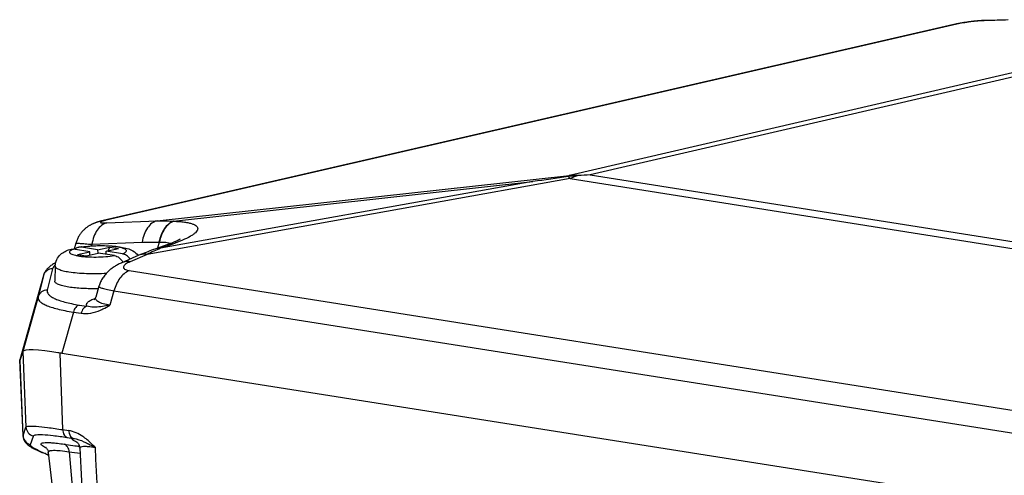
# Model space of a CAD drawing. Header units: millimetres. Extents: x 0 to 420, y 0 to 297.
# Tile 23 of 68: x 179 to 194, y 64 to 71. Entities that reach past the tile are written whole.
import ezdxf

# ---------------------------------------------------------------- set-up
doc = ezdxf.new("R2010")
doc.units = ezdxf.units.MM
doc.header["$LTSCALE"] = 23.1
doc.layers.add('COMPONENTS', color=7, linetype='CONTINUOUS')

msp = doc.modelspace()

# ---------------------------------------------------------------- linework, layer by layer
at = {"layer": 'COMPONENTS', "color": 9, "linetype": 'CONTINUOUS'}
for p, q in [((193.42821, 70.85797), (180.34994, 67.84635)), ((194.17453, 70.92132), (193.85031, 70.91154)), ((195.59533, 70.41586), (187.47453, 68.5344)), ((195.73608, 70.38062), (187.79186, 68.54007)), ((187.48428, 68.48431), (180.97855, 67.31976)), ((181.13, 67.83606), (187.47453, 68.5344)), ((186.91087, 68.43845), (181.18267, 67.41308)), ((181.38094, 67.82977), (186.91087, 68.43845)), ((187.48428, 68.48431), (196.24006, 67.10097)), ((187.79186, 68.54007), (196.35726, 67.18681)), ((180.35738, 67.80417), (181.13, 67.83606)), ((181.38094, 67.82977), (181.38628, 67.82959)), ((180.12975, 67.47465), (180.12283, 67.44995)), ((180.12975, 67.47465), (180.90237, 67.50653)), ((181.16482, 67.50752), (181.13779, 67.41557)), ((181.15948, 67.5077), (181.16482, 67.50752)), ((181.37076, 67.47895), (181.18267, 67.41308)), ((180.97855, 67.31976), (180.71722, 67.20658)), ((179.52295, 67.09814), (179.44273, 66.77228)), ((179.38188, 66.99139), (179.30166, 66.66553)), ((179.38241, 66.99344), (179.38188, 66.99139)), ((180.69915, 67.07068), (194.66249, 64.8646)), ((179.30166, 66.66553), (179.06757, 65.82547)), ((180.4682, 66.75827), (180.40375, 66.53911)), ((180.4682, 66.75827), (194.43152, 64.55219)), ((179.9341, 66.54167), (180.05299, 66.52289)), ((179.84295, 66.43281), (179.66642, 65.79931)), ((179.84295, 66.43281), (179.96184, 66.41403)), ((179.06763, 65.82545), (179.11507, 64.66485)), ((179.63735, 65.8039), (179.67889, 64.62628)), ((179.06905, 64.53634), (179.02161, 65.69693)), ((179.06905, 64.53634), (179.11507, 64.66485)), ((179.06814, 64.53227), (179.06905, 64.53634)), ((179.18374, 64.39823), (179.22976, 64.52674)), ((179.67889, 64.62628), (179.77222, 64.61154)), ((179.74574, 64.50723), (179.83898, 64.4925)), ((179.70434, 64.40288), (179.86611, 64.37993)), ((179.86611, 64.37993), (179.88991, 64.37655)), ((179.88991, 64.37655), (179.91213, 64.37338)), ((179.91213, 64.37338), (179.93844, 64.36964)), ((179.77977, 64.28726), (179.99365, 61.77093))]:
    msp.add_line(p, q, dxfattribs=at)
at = {"layer": 'COMPONENTS', "color": 7, "linetype": 'CONTINUOUS'}
for p, q in [((193.43874, 70.86402), (193.4242, 70.86111)), ((194.21695, 70.92684), (193.88112, 70.91667)), ((193.38322, 70.85222), (180.29946, 67.83933)), ((181.48462, 67.55361), (181.48493, 67.55383)), ((180.0946, 67.3611), (179.84644, 67.40031)), ((179.88179, 67.49117), (179.85589, 67.39881)), ((180.21697, 67.38945), (179.96881, 67.42866)), ((180.21697, 67.38945), (180.40563, 67.43316)), ((180.21697, 67.38945), (180.21815, 67.33831)), ((180.34891, 67.3686), (180.53757, 67.41231)), ((180.37686, 67.37508), (180.40563, 67.43316)), ((180.40563, 67.43316), (180.53757, 67.41231)), ((181.29428, 67.4704), (181.0961, 67.40098)), ((179.90594, 67.31739), (180.0946, 67.3611)), ((179.90594, 67.31739), (180.03788, 67.29654)), ((180.03788, 67.29654), (180.22654, 67.34025)), ((180.09578, 67.30996), (180.0946, 67.3611)), ((180.4747, 67.30105), (180.22654, 67.34025)), ((180.35002, 67.32074), (180.34891, 67.3686)), ((180.59707, 67.3294), (180.34891, 67.3686)), ((180.85238, 67.30554), (180.59105, 67.19236)), ((179.56417, 67.14179), (179.55712, 66.90932)), ((179.38245, 66.99356), (179.02115, 65.69706)), ((180.23629, 66.82937), (180.187, 66.66175)), ((179.06763, 65.82545), (179.01953, 65.69114)), ((194.70708, 63.42302), (179.63735, 65.8039)), ((179.01953, 65.69114), (179.01922, 65.69016)), ((179.02068, 65.69123), (179.02161, 65.69693)), ((179.02076, 65.69121), (179.06814, 64.53216)), ((179.06814, 64.53215), (179.06814, 64.53227)), ((179.38399, 64.26754), (179.40901, 64.25746)), ((179.45804, 64.27589), (179.74091, 61.8894))]:
    msp.add_line(p, q, dxfattribs=at)
for points in [[(193.4242, 70.86111), (193.40955, 70.85805), (193.39485, 70.85485), (193.3832, 70.85222)], [(193.85111, 70.91531), (193.83625, 70.91448), (193.8215, 70.91355), (193.8068, 70.91254), (193.79217, 70.91144), (193.77764, 70.91028), (193.76318, 70.90904), (193.7488, 70.90774), (193.73452, 70.90638), (193.72029, 70.90497), (193.70613, 70.9035), (193.69207, 70.90197), (193.67803, 70.9004), (193.66404, 70.89877), (193.65011, 70.89709), (193.63619, 70.89535), (193.62229, 70.89356), (193.60842, 70.89172), (193.59451, 70.88981), (193.5806, 70.88785), (193.56668, 70.88582), (193.55269, 70.88372), (193.53866, 70.88156), (193.52459, 70.87932), (193.51044, 70.877), (193.49621, 70.87459), (193.48195, 70.8721), (193.4676, 70.86951), (193.45319, 70.86682), (193.43874, 70.86402)], [(193.88112, 70.91667), (193.86608, 70.91605), (193.85111, 70.91531)], [(180.29946, 67.83933), (180.29067, 67.83724), (180.28209, 67.83516), (180.27372, 67.83307), (180.26555, 67.83098), (180.25757, 67.82888), (180.24977, 67.82676), (180.24213, 67.82463), (180.23465, 67.82249), (180.22732, 67.82032), (180.22013, 67.81813), (180.21308, 67.81591), (180.20616, 67.81367), (180.19936, 67.8114), (180.19268, 67.80909), (180.18613, 67.80676), (180.17968, 67.80439), (180.17326, 67.80195), (180.16689, 67.79945), (180.16054, 67.79687), (180.15411, 67.79418), (180.14761, 67.79136), (180.14102, 67.78841), (180.13427, 67.78527), (180.12732, 67.78192), (180.12021, 67.77836), (180.11291, 67.77457), (180.10541, 67.77051), (180.09774, 67.76619), (180.08992, 67.7616), (180.08197, 67.75673), (180.07389, 67.75156), (180.06574, 67.74611), (180.05751, 67.74036), (180.04923, 67.73431), (180.04091, 67.72794), (180.03258, 67.72126), (180.02424, 67.71426), (180.01592, 67.70693), (180.00764, 67.69928), (179.99941, 67.69129), (179.99125, 67.68296), (179.98319, 67.6743), (179.97523, 67.66529), (179.96739, 67.65594), (179.9597, 67.64624), (179.95217, 67.6362), (179.94481, 67.6258), (179.93765, 67.61505), (179.93071, 67.60396), (179.924, 67.59252), (179.91755, 67.58074), (179.91138, 67.56862), (179.9055, 67.55617), (179.89993, 67.54339), (179.8947, 67.53029), (179.88983, 67.51687), (179.88533, 67.50314), (179.88178, 67.49113)], [(181.48493, 67.55383), (181.4854, 67.55418), (181.48502, 67.55392), (181.48419, 67.55337), (181.4829, 67.55254), (181.48114, 67.55144), (181.47892, 67.55008), (181.4762, 67.54847), (181.47299, 67.54662), (181.46931, 67.54456), (181.46515, 67.54229), (181.46051, 67.53983), (181.45542, 67.53718), (181.44987, 67.53438), (181.44385, 67.5314), (181.43738, 67.52828), (181.43044, 67.52501), (181.42303, 67.52159), (181.41514, 67.51803), (181.40677, 67.51434), (181.39792, 67.51052), (181.38855, 67.50656), (181.37868, 67.50248), (181.36829, 67.49827), (181.35737, 67.49393), (181.3459, 67.48947), (181.33388, 67.48489), (181.32127, 67.48018), (181.30808, 67.47535), (181.29428, 67.4704)], [(181.0961, 67.40098), (181.07318, 67.39286), (181.04505, 67.38265), (181.01689, 67.37217), (180.98872, 67.36142), (180.96054, 67.35039), (180.93235, 67.33908), (180.90414, 67.3275), (180.87592, 67.31564), (180.85238, 67.30554)], [(179.57133, 67.19302), (179.56649, 67.19045), (179.55132, 67.18194), (179.53683, 67.17333), (179.52306, 67.16464), (179.50996, 67.15585), (179.49754, 67.14695), (179.48581, 67.13799), (179.47478, 67.12895), (179.46438, 67.11982), (179.45461, 67.11058), (179.44545, 67.10125), (179.43687, 67.09179), (179.42881, 67.08213), (179.42127, 67.07227), (179.41425, 67.06219), (179.40771, 67.05184), (179.40169, 67.04121), (179.39619, 67.03029), (179.39122, 67.01903), (179.3868, 67.00741), (179.38299, 66.99547), (179.38241, 66.99343)], [(180.59104, 67.19236), (180.57914, 67.18711), (180.56333, 67.17985), (180.54819, 67.17255), (180.5337, 67.16524), (180.51981, 67.1579), (180.50638, 67.15048), (180.4934, 67.14297), (180.48084, 67.13537), (180.46858, 67.12762), (180.45663, 67.11972), (180.44496, 67.11165), (180.43347, 67.10333), (180.42215, 67.09475), (180.411, 67.0859), (180.39993, 67.07668), (180.38895, 67.06707), (180.37807, 67.05706), (180.36723, 67.04655), (180.35642, 67.03548), (180.34571, 67.02387), (180.33516, 67.01174), (180.32478, 66.99906), (180.31463, 66.98583), (180.30485, 66.97219), (180.29546, 66.95814), (180.28647, 66.94368), (180.278, 66.92899), (180.27008, 66.91411), (180.2627, 66.89902), (180.25588, 66.88382), (180.24965, 66.86856), (180.24398, 66.85323), (180.23885, 66.83781), (180.23625, 66.82927)], [(180.18693, 66.6615), (180.18672, 66.66078), (180.18502, 66.65561), (180.18317, 66.65083), (180.18123, 66.64643), (180.17924, 66.64242), (180.17723, 66.63878), (180.17524, 66.63553), (180.17331, 66.63265), (180.17148, 66.63013), (180.16977, 66.62797), (180.16822, 66.62615), (180.16687, 66.62466), (180.16574, 66.62351), (180.16482, 66.62263)], [(179.06814, 64.53228), (179.06827, 64.52958), (179.07157, 64.50474)], [(179.07157, 64.50474), (179.07823, 64.48144), (179.08759, 64.46023), (179.09851, 64.44194)], [(179.09851, 64.44194), (179.10989, 64.42674), (179.12144, 64.41379), (179.1333, 64.40228), (179.14528, 64.39198), (179.15723, 64.38269), (179.1697, 64.37381), (179.18275, 64.36519)], [(179.18275, 64.36519), (179.1963, 64.35682), (179.21064, 64.34847), (179.22586, 64.34007), (179.24192, 64.33162), (179.25896, 64.32304), (179.27702, 64.3143)], [(179.42454, 64.34958), (179.42254, 64.35088), (179.42089, 64.35203), (179.4208, 64.35209), (179.4222, 64.35089), (179.42555, 64.34768), (179.43063, 64.34203), (179.43674, 64.33388), (179.44335, 64.32299), (179.44992, 64.30869), (179.45527, 64.29146), (179.45805, 64.27586)], [(179.8985, 64.43687), (179.89754, 64.43748), (179.89729, 64.43764), (179.89908, 64.43626), (179.90255, 64.43326), (179.90767, 64.42819), (179.91412, 64.42068), (179.92117, 64.41074), (179.92806, 64.39855), (179.93418, 64.38421), (179.93901, 64.36768), (179.94192, 64.34903), (179.94228, 64.34393)], [(179.27702, 64.3143), (179.2961, 64.3054), (179.31631, 64.29628), (179.33768, 64.28694), (179.36023, 64.27736), (179.38399, 64.26754)], [(179.40901, 64.25746), (179.43528, 64.24713), (179.46283, 64.23654)], [(179.94227, 64.3439), (179.96832, 63.83767), (179.98566, 63.49965), (180.00297, 63.1611), (180.02026, 62.82201), (180.03754, 62.48238), (180.05479, 62.14222), (180.07201, 61.80152), (180.08624, 61.51948)]]:
    msp.add_lwpolyline(points, dxfattribs=at)
at = {"layer": 'COMPONENTS', "color": 9, "linetype": 'CONTINUOUS'}
for centre, radius, start, end in [((193.43483, 70.62741), 0.23066, 91.642335, 102.926987), ((193.89945, 70.6997), 0.21747, 91.770758, 103.05967), ((187.51048, 67.32105), 1.21388, 85.369729, 91.696872), ((187.98402, 67.34289), 1.24602, 107.541849, 113.645232), ((180.35655, 67.61578), 0.23066, 91.642343, 102.92555), ((182.10387, 65.12822), 2.46357, 111.957993, 117.179681), ((179.69083, 67.01346), 0.19215, 134.616783, 135.823253), ((179.70876, 66.99504), 0.21785, 131.217181, 134.570183), ((179.52015, 66.95257), 0.14361, 163.423659, 164.316464), ((179.2649, 64.6726), 0.15003, 182.960683, 256.45329), ((180.60465, 67.20385), 3.17759, 247.989349, 248.607065), ((180.7535, 67.58268), 3.58461, 248.600476, 248.886897), ((183.4168, 88.32787), 24.31417, 261.397132, 261.794181)]:
    msp.add_arc(centre, radius, start, end, dxfattribs=at)
at = {"layer": 'COMPONENTS', "color": 7, "linetype": 'CONTINUOUS'}
for centre, radius, start, end in [((198.34899, -10.82051), 80.08004, 97.8179008, 98.2118513), ((187.76791, 66.2441), 2.29242, 93.98822, 97.817574), ((187.927, 63.96083), 4.58123, 91.690517, 93.987062), ((180.2026, 65.76413), 1.68688, 97.883119, 97.997964)]:
    msp.add_arc(centre, radius, start, end, dxfattribs=at)
for centre, major_axis, ratio, start_param, end_param in [((180.87753, 65.37421), (1.81033, -0.44983), 0.0886364, 2.34727177, 3.13266994), ((180.8177, 65.40055), (1.7508, -0.42263), 0.08821823, 3.12681401, 3.13211616), ((180.8177, 65.40055), (1.7508, -0.42263), 0.08821823, 2.30948406, 2.3552054), ((180.76991, 65.26708), (1.75081, -0.42262), 0.08821414, 3.13851866, 3.2168815)]:
    msp.add_ellipse(centre, major_axis=major_axis, ratio=ratio, start_param=start_param, end_param=end_param, dxfattribs=at)
at = {"layer": 'COMPONENTS', "color": 9, "linetype": 'CONTINUOUS'}
for points, knots in [([(193.85031, 70.91154), (193.81744, 70.91055), (193.74627, 70.90573), (193.63728, 70.89397), (193.5293, 70.87827), (193.45977, 70.86524), (193.42821, 70.85797)], [0, 0, 0, 0, 0.23158916, 0.50213337, 0.77193333, 1, 1, 1, 1]), ([(187.47453, 68.5344), (187.47292, 68.53309), (187.46622, 68.52726), (187.46028, 68.52058), (187.4561, 68.51522)], [0, 0, 0, 0, 0.23375756, 1, 1, 1, 1]), ([(187.4561, 68.51522), (187.45845, 68.51291), (187.46825, 68.50298), (187.47748, 68.49251), (187.48428, 68.48431)], [0, 0, 0, 0, 0.23642865, 1, 1, 1, 1]), ([(180.29478, 67.83177), (180.28828, 67.82972), (180.27759, 67.82603), (180.26578, 67.82065), (180.26037, 67.81642), (180.25852, 67.81344), (180.2598, 67.81039), (180.26324, 67.80852), (180.26833, 67.80684), (180.27551, 67.8055), (180.28466, 67.80444), (180.30071, 67.80339), (180.32518, 67.80312), (180.34593, 67.8037), (180.35738, 67.80417)], [0, 0, 0, 0, 0.14336021, 0.23923211, 0.26921976, 0.28925024, 0.30663221, 0.33173073, 0.36909924, 0.4200274, 0.48477543, 0.56314247, 0.75853492, 1, 1, 1, 1]), ([(180.34994, 67.84635), (180.34468, 67.84514), (180.32618, 67.84074), (180.30777, 67.83588), (180.29478, 67.83177)], [0, 0, 0, 0, 0.28352625, 1, 1, 1, 1]), ([(181.13, 67.83606), (181.10157, 67.82907), (181.04428, 67.79984), (180.97669, 67.72455), (180.92693, 67.62379), (180.9083, 67.54707), (180.90237, 67.50653)], [0, 0, 0, 0, 0.20826183, 0.44290524, 0.70859112, 1, 1, 1, 1]), ([(181.13, 67.83606), (181.15104, 67.83652), (181.23473, 67.83742), (181.31847, 67.83443), (181.38094, 67.82977)], [0, 0, 0, 0, 0.25146775, 1, 1, 1, 1]), ([(181.38094, 67.82977), (181.35395, 67.81973), (181.30077, 67.78696), (181.23664, 67.71297), (181.18731, 67.61755), (181.16678, 67.54556), (181.15948, 67.5077)], [0, 0, 0, 0, 0.21266954, 0.45088286, 0.71530259, 1, 1, 1, 1]), ([(181.38628, 67.82959), (181.35929, 67.81955), (181.30611, 67.78678), (181.24198, 67.71279), (181.19265, 67.61736), (181.17212, 67.54537), (181.16482, 67.50752)], [0, 0, 0, 0, 0.21266954, 0.45088286, 0.71530259, 1, 1, 1, 1]), ([(181.38628, 67.82959), (181.41561, 67.82858), (181.47086, 67.82567), (181.54813, 67.81778), (181.61406, 67.80672), (181.66791, 67.79271), (181.70931, 67.77583), (181.73849, 67.7562), (181.75533, 67.73217), (181.75624, 67.70455), (181.74285, 67.6776), (181.71857, 67.65065), (181.68366, 67.62291), (181.6188, 67.58203), (181.51382, 67.53188), (181.42196, 67.49688), (181.37076, 67.47895)], [0, 0, 0, 0, 0.10077582, 0.18999519, 0.26664881, 0.33019099, 0.3807521, 0.41954727, 0.44976668, 0.47754456, 0.50981806, 0.55064053, 0.60145374, 0.66247566, 0.81367489, 1, 1, 1, 1]), ([(180.35738, 67.80417), (180.32895, 67.79718), (180.27166, 67.76795), (180.20408, 67.69266), (180.15431, 67.59191), (180.13568, 67.51518), (180.12975, 67.47465)], [0, 0, 0, 0, 0.20826183, 0.44290524, 0.70859112, 1, 1, 1, 1]), ([(179.84644, 67.40031), (179.83524, 67.39643), (179.81628, 67.38878), (179.79403, 67.3755), (179.78341, 67.36108), (179.78418, 67.34996), (179.78834, 67.34252), (179.79551, 67.33554), (179.81039, 67.32575), (179.83686, 67.31499), (179.87683, 67.30416), (179.92668, 67.29493), (179.98498, 67.28757), (180.0746, 67.2804), (180.19409, 67.27781), (180.33646, 67.28373), (180.43029, 67.29395), (180.4747, 67.30105)], [0, 0, 0, 0, 0.04491838, 0.07703079, 0.09836345, 0.10752765, 0.11766071, 0.12998037, 0.14514669, 0.18493467, 0.23752644, 0.30202785, 0.37690212, 0.46018786, 0.64270331, 0.82952335, 1, 1, 1, 1]), ([(179.88178, 67.49113), (179.8819, 67.49155), (179.88385, 67.49177), (179.8867, 67.49212), (179.89215, 67.49213), (179.89929, 67.49204), (179.90854, 67.4917), (179.92472, 67.49092), (179.9497, 67.48936), (179.98515, 67.48681), (180.02761, 67.48346), (180.07659, 67.47934), (180.11137, 67.47629), (180.12975, 67.47465)], [0, 0, 0, 0, 0.0052712, 0.01825829, 0.03928544, 0.06837057, 0.10546527, 0.15048766, 0.26384021, 0.40722664, 0.5790607, 0.77739941, 1, 1, 1, 1]), ([(180.59707, 67.3294), (180.60827, 67.33327), (180.62723, 67.34093), (180.64949, 67.3542), (180.6601, 67.36862), (180.65933, 67.37974), (180.65517, 67.38718), (180.648, 67.39416), (180.63312, 67.40395), (180.60665, 67.41471), (180.56668, 67.42554), (180.51683, 67.43477), (180.45853, 67.44213), (180.36891, 67.4493), (180.24942, 67.45189), (180.10706, 67.44597), (180.01322, 67.43575), (179.96881, 67.42866)], [0, 0, 0, 0, 0.04491838, 0.07703079, 0.09836345, 0.10752765, 0.11766071, 0.12998037, 0.14514669, 0.18493467, 0.23752644, 0.30202785, 0.37690212, 0.46018786, 0.64270331, 0.82952335, 1, 1, 1, 1]), ([(180.90237, 67.50653), (180.92389, 67.50742), (181.00956, 67.51021), (181.09534, 67.5099), (181.15948, 67.5077)], [0, 0, 0, 0, 0.25125373, 1, 1, 1, 1]), ([(181.18267, 67.41308), (181.17523, 67.41346), (181.14598, 67.41365), (181.11667, 67.40818), (181.0961, 67.40098)], [0, 0, 0, 0, 0.25484021, 1, 1, 1, 1]), ([(181.16482, 67.50752), (181.19887, 67.5096), (181.2581, 67.51003), (181.31744, 67.49807), (181.34011, 67.48726)], [0, 0, 0, 0, 0.57596355, 1, 1, 1, 1]), ([(181.37076, 67.47895), (181.36332, 67.47933), (181.33406, 67.47951), (181.30475, 67.47404), (181.28419, 67.46684)], [0, 0, 0, 0, 0.2548402, 1, 1, 1, 1]), ([(180.97855, 67.31976), (180.95697, 67.32323), (180.91365, 67.32484), (180.87157, 67.31385), (180.85238, 67.30554)], [0, 0, 0, 0, 0.51115525, 1, 1, 1, 1]), ([(179.52295, 67.09814), (179.50727, 67.09794), (179.47582, 67.09263), (179.43368, 67.07062), (179.40065, 67.03676), (179.38691, 67.00834), (179.3825, 66.99354)], [0, 0, 0, 0, 0.25214452, 0.50283231, 0.7519494, 1, 1, 1, 1]), ([(179.55303, 67.14736), (179.54922, 67.14344), (179.53638, 67.12905), (179.52627, 67.11162), (179.52295, 67.09814)], [0, 0, 0, 0, 0.28248392, 1, 1, 1, 1]), ([(179.56417, 67.14175), (179.56404, 67.13722), (179.56679, 67.12703), (179.57825, 67.11388), (179.59603, 67.10157), (179.62028, 67.08988), (179.65085, 67.07885), (179.7031, 67.06424), (179.74581, 67.05617), (179.77612, 67.05138)], [0, 0, 0, 0, 0.05652745, 0.12505407, 0.21334696, 0.3245318, 0.45944046, 0.6177487, 1, 1, 1, 1]), ([(180.71722, 67.20658), (180.69564, 67.21005), (180.65231, 67.21166), (180.61023, 67.20067), (180.59105, 67.19236)], [0, 0, 0, 0, 0.51115525, 1, 1, 1, 1]), ([(180.71722, 67.20658), (180.70397, 67.20084), (180.6799, 67.18936), (180.64885, 67.17012), (180.62657, 67.15082), (180.61519, 67.13305), (180.61349, 67.11921), (180.61679, 67.10576), (180.63234, 67.09035), (180.66158, 67.07804), (180.6854, 67.07285), (180.69915, 67.07068)], [0, 0, 0, 0, 0.17692814, 0.32629174, 0.44591219, 0.53711406, 0.57573778, 0.61366762, 0.70280381, 0.82940811, 1, 1, 1, 1]), ([(179.77612, 67.05138), (179.81775, 67.0448), (179.90729, 67.03459), (180.09986, 67.02377), (180.25082, 67.02607), (180.35344, 67.03224)], [0, 0, 0, 0, 0.2185631, 0.46690575, 1, 1, 1, 1]), ([(180.69915, 67.07068), (180.64344, 67.04637), (180.56892, 66.97746), (180.50232, 66.86248), (180.47773, 66.79407), (180.46819, 66.75827)], [0, 0, 0, 0, 0.45741143, 0.72120642, 1, 1, 1, 1]), ([(179.44273, 66.77228), (179.42685, 66.77207), (179.39503, 66.76664), (179.3525, 66.74412), (179.3194, 66.70952), (179.30588, 66.68056), (179.30166, 66.66553)], [0, 0, 0, 0, 0.25216594, 0.50285303, 0.75195601, 1, 1, 1, 1]), ([(179.44273, 66.77228), (179.44006, 66.76143), (179.44034, 66.73647), (179.46154, 66.70147), (179.49956, 66.66975), (179.55434, 66.63972), (179.62612, 66.61145), (179.71459, 66.58518), (179.819, 66.56131), (179.89412, 66.54799), (179.9341, 66.54167)], [0, 0, 0, 0, 0.05788057, 0.12264003, 0.20551629, 0.31224708, 0.44515748, 0.60471256, 0.79019198, 1, 1, 1, 1]), ([(180.23625, 66.82927), (180.2356, 66.82705), (180.23788, 66.82261), (180.24289, 66.81868), (180.25219, 66.81296), (180.26895, 66.80597), (180.29491, 66.79731), (180.32837, 66.78809), (180.38676, 66.77407), (180.4343, 66.76459), (180.4682, 66.75827)], [0, 0, 0, 0, 0.02805581, 0.05010968, 0.07914552, 0.15957722, 0.27046297, 0.41135206, 0.58109409, 1, 1, 1, 1]), ([(179.30166, 66.66553), (179.30038, 66.66026), (179.29927, 66.64922), (179.3041, 66.6257), (179.32552, 66.5961), (179.36781, 66.56522), (179.42824, 66.53523), (179.50704, 66.50656), (179.60381, 66.47941), (179.71767, 66.45421), (179.79945, 66.43976), (179.84295, 66.43281)], [0, 0, 0, 0, 0.02611879, 0.0526036, 0.11409495, 0.19613759, 0.3035894, 0.43812582, 0.59980789, 0.7876741, 1, 1, 1, 1]), ([(180.05299, 66.52289), (180.04974, 66.5275), (180.04468, 66.53746), (180.04458, 66.55455), (180.05227, 66.57099), (180.07319, 66.59409), (180.11683, 66.62055), (180.15705, 66.63699), (180.18066, 66.64545)], [0, 0, 0, 0, 0.08444221, 0.16203674, 0.24698698, 0.34959042, 0.62458067, 1, 1, 1, 1]), ([(180.40375, 66.53911), (180.36919, 66.54425), (180.32086, 66.55349), (180.26314, 66.57257), (180.23103, 66.58746), (180.20699, 66.60385), (180.19097, 66.6219), (180.18367, 66.64192), (180.18511, 66.6553), (180.18693, 66.66149)], [0, 0, 0, 0, 0.38433031, 0.53890633, 0.66776076, 0.77243035, 0.85695401, 0.9290718, 1, 1, 1, 1]), ([(179.9341, 66.54167), (179.91265, 66.5367), (179.88221, 66.51353), (179.85613, 66.472), (179.84656, 66.44635), (179.84295, 66.43281)], [0, 0, 0, 0, 0.44838688, 0.71483183, 1, 1, 1, 1]), ([(180.05299, 66.52289), (180.03153, 66.51792), (180.0011, 66.49475), (179.97502, 66.45321), (179.96544, 66.42756), (179.96184, 66.41403)], [0, 0, 0, 0, 0.44838709, 0.71483282, 1, 1, 1, 1]), ([(180.26384, 66.51628), (180.22632, 66.51165), (180.15586, 66.50555), (180.08437, 66.51305), (180.05299, 66.52289)], [0, 0, 0, 0, 0.53472827, 1, 1, 1, 1]), ([(180.26206, 66.46405), (180.27412, 66.46928), (180.3227, 66.49166), (180.36941, 66.51797), (180.40375, 66.53911)], [0, 0, 0, 0, 0.24575445, 1, 1, 1, 1]), ([(180.40376, 66.53911), (180.39152, 66.53675), (180.34507, 66.52806), (180.29838, 66.52054), (180.26384, 66.51628)], [0, 0, 0, 0, 0.26368794, 1, 1, 1, 1]), ([(179.96184, 66.41403), (180.01076, 66.4063), (180.11542, 66.41046), (180.2135, 66.44299), (180.26206, 66.46405)], [0, 0, 0, 0, 0.48341181, 1, 1, 1, 1]), ([(179.11507, 64.66485), (179.11755, 64.66975), (179.13406, 64.67653), (179.18502, 64.68228), (179.2929, 64.67731), (179.46518, 64.65858), (179.60131, 64.63854), (179.67889, 64.62628)], [0, 0, 0, 0, 0.02888002, 0.08315947, 0.27790847, 0.58678502, 1, 1, 1, 1]), ([(179.22976, 64.52674), (179.23478, 64.54076), (179.29455, 64.55157), (179.38779, 64.55095), (179.5517, 64.53636), (179.67459, 64.51847), (179.74574, 64.50723)], [0, 0, 0, 0, 0.08537775, 0.27914947, 0.58691072, 1, 1, 1, 1]), ([(179.67889, 64.62628), (179.67938, 64.61245), (179.6848, 64.56673), (179.71457, 64.51803), (179.74574, 64.50723)], [0, 0, 0, 0, 0.29560644, 1, 1, 1, 1]), ([(180.05432, 64.47043), (180.0326, 64.48829), (179.94846, 64.55181), (179.8489, 64.59942), (179.77222, 64.61154)], [0, 0, 0, 0, 0.26587469, 1, 1, 1, 1]), ([(179.77223, 64.61154), (179.77271, 64.5977), (179.77813, 64.55198), (179.8079, 64.50328), (179.83908, 64.49248)], [0, 0, 0, 0, 0.29560745, 1, 1, 1, 1]), ([(179.41376, 64.25786), (179.35308, 64.2824), (179.27458, 64.3181), (179.19935, 64.36303), (179.18078, 64.38995), (179.18374, 64.39823)], [0, 0, 0, 0, 0.71092933, 0.90453249, 1, 1, 1, 1]), ([(179.38404, 64.36516), (179.37337, 64.37169), (179.35851, 64.38092), (179.33877, 64.40458), (179.35927, 64.42382), (179.39266, 64.42615), (179.44433, 64.42923), (179.51511, 64.42485), (179.60397, 64.41643), (179.66902, 64.40788), (179.70434, 64.40288)], [0, 0, 0, 0, 0.08808218, 0.1356225, 0.17491013, 0.25070815, 0.37177594, 0.53843295, 0.74899127, 1, 1, 1, 1]), ([(179.43268, 64.33915), (179.42803, 64.34139), (179.41154, 64.34953), (179.39533, 64.35826), (179.38404, 64.36516)], [0, 0, 0, 0, 0.28085061, 1, 1, 1, 1]), ([(179.77977, 64.28726), (179.77755, 64.31315), (179.76433, 64.36134), (179.72524, 64.39602), (179.70434, 64.40288)], [0, 0, 0, 0, 0.54162752, 1, 1, 1, 1]), ([(179.85661, 64.45333), (179.85012, 64.45728), (179.84023, 64.46437), (179.82783, 64.47467), (179.82734, 64.48834), (179.8352, 64.49124), (179.83898, 64.4925)], [0, 0, 0, 0, 0.39334809, 0.64274271, 0.79387785, 1, 1, 1, 1]), ([(179.83908, 64.49248), (179.85511, 64.49106), (179.92686, 64.47744), (179.99364, 64.44656), (180.04459, 64.42193)], [0, 0, 0, 0, 0.22138617, 1, 1, 1, 1]), ([(179.90872, 64.42668), (179.90358, 64.42901), (179.88589, 64.43724), (179.86846, 64.44613), (179.85661, 64.45333)], [0, 0, 0, 0, 0.28910834, 1, 1, 1, 1]), ([(179.94227, 64.34392), (179.94121, 64.36512), (180.01279, 64.37332), (180.0803, 64.368), (180.14266, 64.36013), (180.17645, 64.3546)], [0, 0, 0, 0, 0.26441934, 0.57351168, 1, 1, 1, 1]), ([(180.04459, 64.42193), (180.0551, 64.41685), (180.09935, 64.395), (180.14321, 64.37234), (180.17645, 64.3546)], [0, 0, 0, 0, 0.23651567, 1, 1, 1, 1]), ([(179.45804, 64.27589), (179.45689, 64.28558), (179.4755, 64.30166), (179.50455, 64.30593), (179.55991, 64.31092), (179.65279, 64.30435), (179.73336, 64.29426), (179.77977, 64.28726)], [0, 0, 0, 0, 0.08739466, 0.1655162, 0.27326766, 0.57944898, 1, 1, 1, 1])]:
    msp.add_open_spline(points, degree=3, knots=knots, dxfattribs=at)
at = {"layer": 'COMPONENTS', "color": 7, "linetype": 'CONTINUOUS'}
for points, knots in [([(179.56417, 67.14179), (179.5652, 67.17561), (179.58154, 67.24193), (179.63993, 67.319), (179.7131, 67.36798), (179.76441, 67.38802), (179.78945, 67.39613)], [0, 0, 0, 0, 0.28006722, 0.54603894, 0.78213831, 1, 1, 1, 1]), ([(179.78945, 67.39612), (179.80302, 67.40052), (179.82256, 67.40303), (179.84162, 67.40107), (179.84644, 67.40031)], [0, 0, 0, 0, 0.74522505, 1, 1, 1, 1]), ([(179.92875, 67.42861), (179.923, 67.42764), (179.89997, 67.42206), (179.87888, 67.40933), (179.86573, 67.39732)], [0, 0, 0, 0, 0.24653806, 1, 1, 1, 1]), ([(179.97124, 67.43507), (180.05361, 67.44647), (180.17956, 67.45528), (180.34589, 67.45494), (180.4653, 67.44814), (180.57367, 67.43475), (180.67197, 67.41307), (180.76564, 67.37522), (180.81888, 67.32946), (180.84055, 67.30042)], [0, 0, 0, 0, 0.27446745, 0.41555434, 0.54891342, 0.66896155, 0.77565768, 0.88038613, 1, 1, 1, 1]), ([(180.4747, 67.30105), (180.50081, 67.29692), (180.55447, 67.27076), (180.59121, 67.22543), (180.60652, 67.19907)], [0, 0, 0, 0, 0.46445577, 1, 1, 1, 1]), ([(180.71654, 67.24676), (180.70146, 67.26827), (180.66685, 67.30501), (180.61991, 67.32579), (180.59707, 67.3294)], [0, 0, 0, 0, 0.53188714, 1, 1, 1, 1]), ([(179.77304, 66.81722), (179.74216, 66.8221), (179.69863, 66.83032), (179.64538, 66.84521), (179.61424, 66.85646), (179.58954, 66.86837), (179.57143, 66.88092), (179.55976, 66.89433), (179.55698, 66.90471), (179.55713, 66.90933)], [0, 0, 0, 0, 0.38230742, 0.54062949, 0.67552752, 0.78671116, 0.87497544, 0.9434757, 1, 1, 1, 1]), ([(180.22539, 66.79229), (180.14441, 66.79064), (179.99317, 66.79275), (179.84233, 66.80627), (179.77304, 66.81722)], [0, 0, 0, 0, 0.53592268, 1, 1, 1, 1])]:
    msp.add_open_spline(points, degree=3, knots=knots, dxfattribs=at)
msp.add_open_spline([(179.96881, 67.42866), (179.95562, 67.43074), (179.94192, 67.43081), (179.92875, 67.42861)], degree=3, dxfattribs=at)
at = {"layer": 'COMPONENTS', "color": 9, "linetype": 'CONTINUOUS'}
for points in [[(179.06905, 64.53634), (179.06976, 64.52217), (179.07259, 64.50798), (179.07726, 64.49459)], [(179.07726, 64.49459), (179.08424, 64.47456), (179.09583, 64.45565), (179.11051, 64.44034)], [(179.11051, 64.44034), (179.13, 64.42001), (179.15637, 64.40486), (179.18374, 64.39823)], [(179.92516, 64.36781), (179.92099, 64.37002), (179.91662, 64.3719), (179.91213, 64.37338)], [(179.94074, 64.35739), (179.93592, 64.36135), (179.93069, 64.36489), (179.92516, 64.36781)], [(180.17645, 64.3546), (180.13838, 64.39582), (180.09765, 64.43479), (180.05432, 64.47043)], [(180.17645, 64.3546), (180.22683, 63.3785), (180.2766, 62.40238), (180.32578, 61.42622)]]:
    msp.add_open_spline(points, degree=3, dxfattribs=at)

doc.saveas('drawing.dxf')
